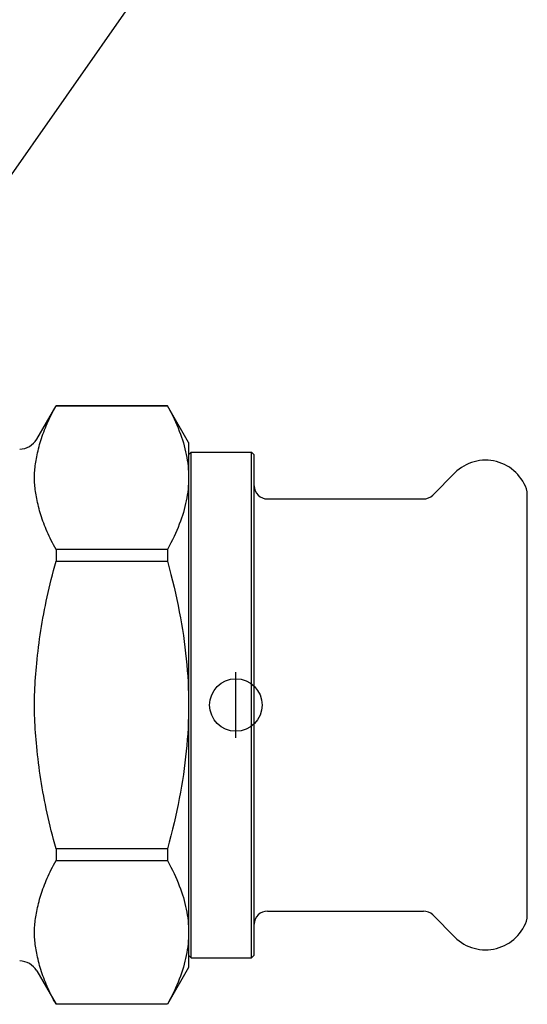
# Model space of a CAD drawing. Header units: millimetres. Extents: x -60 to 3536, y 30 to 464.
# Tile 6 of 22: x 217 to 255, y 197 to 272. Entities that reach past the tile are written whole.
import ezdxf

# ---------------------------------------------------------------- set-up
doc = ezdxf.new("R2010")
doc.units = ezdxf.units.MM
doc.layers.add('DETAIL', color=2, linetype='Continuous')
doc.layers.add('ORIGIN', color=6, linetype='Continuous')

msp = doc.modelspace()

# ---------------------------------------------------------------- linework, layer by layer
at = {"layer": 'DETAIL'}
for p, q in [((211.231, 253.584), (228.48, 278.218)), ((217.941, 240.251), (219.413, 242.801)), ((219.413, 242.801), (219.413, 242.795)), ((227.891, 242.801), (219.413, 242.801)), ((219.413, 242.795), (227.891, 242.795)), ((227.891, 242.801), (227.891, 242.795)), ((229.508, 240.001), (227.891, 242.801)), ((229.508, 240.001), (229.508, 237.321)), ((229.508, 239.051), (229.708, 239.251)), ((229.708, 200.751), (229.708, 239.251)), ((229.708, 239.251), (234.308, 239.251)), ((234.308, 200.751), (234.308, 239.251)), ((234.508, 239.051), (234.308, 239.251)), ((234.508, 200.951), (234.508, 239.051)), ((229.508, 237.321), (229.508, 220.001)), ((248.101, 235.994), (249.789, 237.682)), ((235.508, 235.701), (247.394, 235.701)), ((255.308, 203.751), (255.308, 236.251)), ((219.413, 231.848), (219.413, 230.948)), ((227.891, 231.848), (219.413, 231.848)), ((227.891, 231.848), (227.891, 230.948)), ((219.413, 230.948), (227.891, 230.948)), ((229.508, 220.001), (229.508, 202.68)), ((219.413, 209.054), (219.413, 208.154)), ((227.891, 209.054), (219.413, 209.054)), ((227.891, 209.054), (227.891, 208.154)), ((219.413, 208.154), (227.891, 208.154)), ((235.508, 204.301), (247.394, 204.301)), ((248.101, 204.008), (249.789, 202.319)), ((229.508, 202.68), (229.508, 200.001)), ((229.508, 200.951), (229.708, 200.751)), ((229.708, 200.751), (234.308, 200.751)), ((234.508, 200.951), (234.308, 200.751)), ((217.941, 199.751), (219.413, 197.201)), ((229.508, 200.001), (227.891, 197.201)), ((219.413, 197.207), (219.413, 197.201)), ((227.891, 197.207), (219.413, 197.207)), ((227.891, 197.201), (219.413, 197.201)), ((227.891, 197.207), (227.891, 197.201))]:
    msp.add_line(p, q, dxfattribs=at)
at = {"layer": 'DETAIL', "flags": 128}
for points in [[(217.941, 238.907), (217.97, 239.062), (218.002, 239.218), (218.037, 239.373), (218.075, 239.529), (218.115, 239.685), (218.158, 239.842), (218.203, 239.999), (218.252, 240.156), (218.303, 240.314), (218.357, 240.473), (218.413, 240.633), (218.473, 240.793), (218.535, 240.954), (218.6, 241.116), (218.668, 241.279), (218.739, 241.443), (218.813, 241.607), (218.889, 241.773), (218.969, 241.94), (219.052, 242.109), (219.137, 242.278), (219.226, 242.449), (219.318, 242.621), (219.413, 242.795)], [(227.891, 242.795), (228.027, 242.545), (228.157, 242.299), (228.28, 242.055), (228.396, 241.814), (228.506, 241.576), (228.61, 241.34), (228.708, 241.107), (228.8, 240.875), (228.887, 240.646), (228.967, 240.418), (229.042, 240.192), (229.111, 239.967), (229.174, 239.743), (229.232, 239.521), (229.284, 239.299), (229.331, 239.078), (229.372, 238.858), (229.408, 238.639), (229.439, 238.419), (229.464, 238.2), (229.483, 237.981), (229.497, 237.761), (229.505, 237.541), (229.508, 237.321)], [(217.941, 235.735), (217.917, 235.868), (217.894, 236.002), (217.871, 236.137), (217.849, 236.272), (217.83, 236.407), (217.812, 236.542), (217.797, 236.676), (217.784, 236.809), (217.774, 236.94), (217.766, 237.069), (217.762, 237.197), (217.76, 237.321), (217.762, 237.446), (217.766, 237.573), (217.774, 237.703), (217.784, 237.834), (217.797, 237.967), (217.812, 238.101), (217.83, 238.235), (217.849, 238.37), (217.871, 238.505), (217.894, 238.64), (217.917, 238.774), (217.941, 238.907)], [(229.508, 237.321), (229.505, 237.101), (229.497, 236.881), (229.483, 236.662), (229.464, 236.443), (229.439, 236.223), (229.408, 236.004), (229.372, 235.784), (229.331, 235.564), (229.284, 235.343), (229.232, 235.122), (229.174, 234.899), (229.111, 234.675), (229.042, 234.451), (228.967, 234.224), (228.887, 233.997), (228.8, 233.767), (228.708, 233.536), (228.61, 233.302), (228.506, 233.066), (228.396, 232.828), (228.28, 232.587), (228.157, 232.344), (228.027, 232.097), (227.891, 231.848)], [(219.413, 231.848), (219.318, 232.021), (219.226, 232.194), (219.137, 232.364), (219.052, 232.534), (218.969, 232.702), (218.889, 232.869), (218.813, 233.035), (218.739, 233.2), (218.668, 233.364), (218.6, 233.527), (218.535, 233.688), (218.473, 233.849), (218.413, 234.01), (218.357, 234.169), (218.303, 234.328), (218.252, 234.486), (218.203, 234.644), (218.158, 234.801), (218.115, 234.957), (218.075, 235.114), (218.037, 235.269), (218.002, 235.425), (217.97, 235.58), (217.941, 235.735)], [(217.941, 223.173), (217.97, 223.483), (218.002, 223.793), (218.037, 224.104), (218.075, 224.416), (218.115, 224.728), (218.158, 225.041), (218.203, 225.356), (218.252, 225.671), (218.303, 225.987), (218.357, 226.305), (218.413, 226.624), (218.473, 226.944), (218.535, 227.266), (218.6, 227.59), (218.668, 227.916), (218.739, 228.243), (218.813, 228.573), (218.889, 228.905), (218.969, 229.239), (219.052, 229.575), (219.137, 229.914), (219.226, 230.256), (219.318, 230.601), (219.413, 230.948)], [(227.891, 230.948), (228.027, 230.449), (228.157, 229.955), (228.28, 229.468), (228.396, 228.987), (228.506, 228.511), (228.61, 228.039), (228.708, 227.572), (228.8, 227.109), (228.887, 226.65), (228.967, 226.194), (229.042, 225.742), (229.111, 225.292), (229.174, 224.845), (229.232, 224.4), (229.284, 223.957), (229.331, 223.515), (229.372, 223.075), (229.408, 222.635), (229.439, 222.196), (229.464, 221.758), (229.483, 221.319), (229.497, 220.881), (229.505, 220.441), (229.508, 220.001)], [(217.941, 216.829), (217.917, 217.095), (217.894, 217.363), (217.871, 217.633), (217.849, 217.903), (217.83, 218.173), (217.812, 218.442), (217.797, 218.71), (217.784, 218.975), (217.774, 219.238), (217.766, 219.497), (217.762, 219.751), (217.76, 220.001), (217.762, 220.25), (217.766, 220.505), (217.774, 220.764), (217.784, 221.026), (217.797, 221.292), (217.812, 221.559), (217.83, 221.829), (217.849, 222.099), (217.871, 222.369), (217.894, 222.638), (217.917, 222.907), (217.941, 223.173)], [(229.508, 220.001), (229.505, 219.56), (229.497, 219.121), (229.483, 218.682), (229.464, 218.244), (229.439, 217.805), (229.408, 217.366), (229.372, 216.927), (229.331, 216.486), (229.284, 216.045), (229.232, 215.602), (229.174, 215.156), (229.111, 214.709), (229.042, 214.26), (228.967, 213.807), (228.887, 213.351), (228.8, 212.892), (228.708, 212.429), (228.61, 211.962), (228.506, 211.491), (228.396, 211.015), (228.28, 210.533), (228.157, 210.046), (228.027, 209.553), (227.891, 209.054)], [(219.413, 209.054), (219.318, 209.401), (219.226, 209.745), (219.137, 210.087), (219.052, 210.426), (218.969, 210.763), (218.889, 211.097), (218.813, 211.428), (218.739, 211.758), (218.668, 212.086), (218.6, 212.411), (218.535, 212.735), (218.473, 213.057), (218.413, 213.378), (218.357, 213.697), (218.303, 214.014), (218.252, 214.331), (218.203, 214.646), (218.158, 214.96), (218.115, 215.273), (218.075, 215.586), (218.037, 215.897), (218.002, 216.208), (217.97, 216.519), (217.941, 216.829)], [(217.941, 204.266), (217.97, 204.421), (218.002, 204.577), (218.037, 204.732), (218.075, 204.888), (218.115, 205.044), (218.158, 205.201), (218.203, 205.358), (218.252, 205.515), (218.303, 205.673), (218.357, 205.832), (218.413, 205.992), (218.473, 206.152), (218.535, 206.313), (218.6, 206.475), (218.668, 206.638), (218.739, 206.802), (218.813, 206.966), (218.889, 207.132), (218.969, 207.299), (219.052, 207.468), (219.137, 207.637), (219.226, 207.808), (219.318, 207.98), (219.413, 208.154)], [(227.891, 208.154), (228.027, 207.904), (228.157, 207.658), (228.28, 207.414), (228.396, 207.173), (228.506, 206.935), (228.61, 206.699), (228.708, 206.466), (228.8, 206.234), (228.887, 206.005), (228.967, 205.777), (229.042, 205.551), (229.111, 205.326), (229.174, 205.102), (229.232, 204.88), (229.284, 204.658), (229.331, 204.437), (229.372, 204.217), (229.408, 203.997), (229.439, 203.778), (229.464, 203.559), (229.483, 203.34), (229.497, 203.12), (229.505, 202.9), (229.508, 202.68)], [(217.941, 201.094), (217.917, 201.227), (217.894, 201.361), (217.871, 201.496), (217.849, 201.631), (217.83, 201.766), (217.812, 201.901), (217.797, 202.035), (217.784, 202.168), (217.774, 202.299), (217.766, 202.428), (217.762, 202.556), (217.76, 202.68), (217.762, 202.805), (217.766, 202.932), (217.774, 203.062), (217.784, 203.193), (217.797, 203.326), (217.812, 203.46), (217.83, 203.594), (217.849, 203.729), (217.871, 203.864), (217.894, 203.999), (217.917, 204.133), (217.941, 204.266)], [(229.508, 202.68), (229.505, 202.46), (229.497, 202.24), (229.483, 202.021), (229.464, 201.802), (229.439, 201.582), (229.408, 201.363), (229.372, 201.143), (229.331, 200.923), (229.284, 200.702), (229.232, 200.481), (229.174, 200.258), (229.111, 200.034), (229.042, 199.81), (228.967, 199.583), (228.887, 199.356), (228.8, 199.126), (228.708, 198.895), (228.61, 198.661), (228.506, 198.425), (228.396, 198.187), (228.28, 197.946), (228.157, 197.703), (228.027, 197.456), (227.891, 197.207)], [(219.413, 197.207), (219.318, 197.38), (219.226, 197.553), (219.137, 197.723), (219.052, 197.893), (218.969, 198.061), (218.889, 198.228), (218.813, 198.394), (218.739, 198.559), (218.668, 198.723), (218.6, 198.886), (218.535, 199.047), (218.473, 199.208), (218.413, 199.369), (218.357, 199.528), (218.303, 199.687), (218.252, 199.845), (218.203, 200.003), (218.158, 200.16), (218.115, 200.316), (218.075, 200.473), (218.037, 200.628), (218.002, 200.784), (217.97, 200.939), (217.941, 201.094)]]:
    msp.add_lwpolyline(points, dxfattribs=at)
at = {"layer": 'DETAIL'}
for centre, radius, start, end in [((216.642, 241.001), 1.5, 270, 330), ((252.128, 235.344), 3.307, 75.46155, 134.99755), ((252.128, 235.344), 3.307, 15.92062, 75.46065), ((235.508, 236.701), 1, 180, 270.00169), ((247.394, 236.701), 1.001, 270.00842, 314.97838), ((235.508, 203.301), 1, 89.99831, 180), ((247.394, 203.3), 1.001, 45.02162, 89.99158), ((252.128, 204.658), 3.307, 284.53935, 344.07938), ((252.128, 204.658), 3.307, 225.00245, 284.53845), ((216.642, 199.001), 1.5, 30, 90)]:
    msp.add_arc(centre, radius, start, end, dxfattribs=at)
at = {"layer": 'ORIGIN'}
msp.add_line((233.108, 217.501), (233.108, 222.501), dxfattribs=at)
msp.add_circle((233.108, 220.001), 2, dxfattribs=at)

doc.saveas('drawing.dxf')
